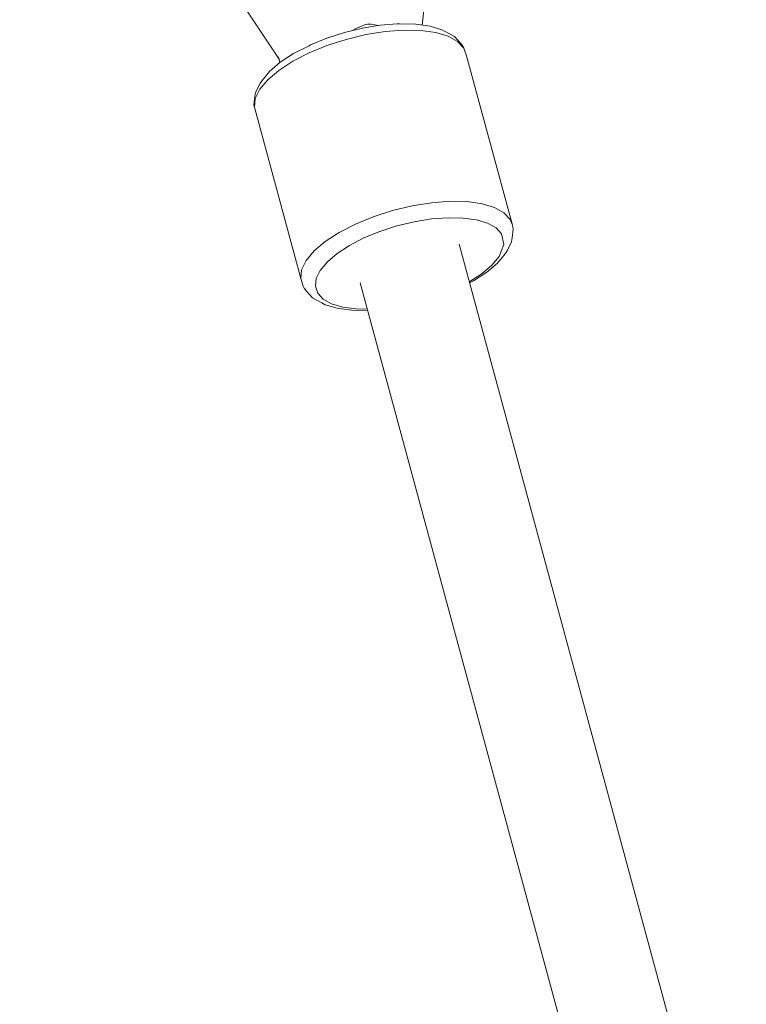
# Model space of a CAD drawing. Header units: inches. Extents: x -32 to 818, y -661 to 218.
# Tile 21 of 110: x 471.06 to 471.18, y 16.133 to 16.295. Entities that reach past the tile are written whole.
import ezdxf

# ---------------------------------------------------------------- set-up
doc = ezdxf.new("R2010")
doc.units = ezdxf.units.IN
doc.header["$LTSCALE"] = 0.01
doc.header["$MEASUREMENT"] = 0
doc.layers.add('_at_zabawki_', color=240, linetype='Continuous', lineweight=5)

# ---------------------------------------------------------------- blocks, each defined once
blk = doc.blocks.new('zw$2CA8')
at = {"layer": '_at_zabawki_'}
for p, q in [((-5968.81, 2725.06), (-5961.95, 2792.66)), ((-6035.1, 2783.7), (-5992.4, 2719.44)), ((-5978.66, 2724.55), (-5981.63, 2723.83)), ((-5980.32, 2724.17), (-5979.58, 2724.54)), ((-5979.58, 2724.54), (-5978.18, 2725.13)), ((-5975.73, 2725.02), (-5978.66, 2724.55)), ((-5978.18, 2725.13), (-5977.82, 2725.22)), ((-5977.82, 2725.22), (-5977.21, 2725.21)), ((-5977.21, 2725.21), (-5975.99, 2724.98)), ((-5972.92, 2725.24), (-5975.73, 2725.02)), ((-5974.94, 2723.99), (-5971.89, 2724.23)), ((-5972.58, 2725.26), (-5972.92, 2725.24)), ((-5969.89, 2725.21), (-5972.58, 2725.26)), ((-5971.89, 2724.23), (-5969.07, 2724.17)), ((-5967.53, 2724.88), (-5969.89, 2725.21)), ((-5969.07, 2724.17), (-5966.6, 2723.83)), ((-5965.56, 2724.29), (-5967.53, 2724.88)), ((-5965.04, 2724.01), (-5965.56, 2724.29)), ((-5984.51, 2722.9), (-5987.23, 2721.78)), ((-5981.63, 2723.83), (-5984.51, 2722.9)), ((-5984.5, 2721.68), (-5981.36, 2722.7)), ((-5981.36, 2722.7), (-5978.13, 2723.48)), ((-5978.13, 2723.48), (-5974.94, 2723.99)), ((-5966.6, 2723.83), (-5964.54, 2723.21)), ((-5963.5, 2723.16), (-5965.04, 2724.01)), ((-5964.54, 2723.21), (-5962.98, 2722.34)), ((-5962.5, 2722.08), (-5963.5, 2723.16)), ((-5987.46, 2721.66), (-5990.01, 2720.35)), ((-5987.23, 2721.78), (-5987.46, 2721.66)), ((-5987.46, 2720.47), (-5984.5, 2721.68)), ((-5962.98, 2722.34), (-5961.97, 2721.24)), ((-5962.09, 2721.55), (-5962.5, 2722.08)), ((-5961.97, 2721.24), (-5962.09, 2721.55)), ((-5961.53, 2719.96), (-5961.97, 2721.24)), ((-5992.51, 2719.84), (-5992.25, 2718.88)), ((-5990.01, 2720.35), (-5992.2, 2718.92)), ((-5990.12, 2719.09), (-5987.46, 2720.47)), ((-5953.96, 2692.09), (-5961.53, 2719.96)), ((-5992.2, 2718.92), (-5993.95, 2717.43)), ((-5992.41, 2717.59), (-5990.12, 2719.09)), ((-5995.55, 2714.47), (-5994.24, 2716.04)), ((-5993.95, 2717.43), (-5995.2, 2715.94)), ((-5994.24, 2716.04), (-5992.41, 2717.59)), ((-5996.3, 2712.95), (-5995.55, 2714.47)), ((-5995.53, 2715.42), (-5996.27, 2713.92)), ((-5995.2, 2715.94), (-5995.53, 2715.42)), ((-5996.36, 2713.28), (-5996.52, 2711.85)), ((-5996.46, 2711.52), (-5996.3, 2712.95)), ((-5996.27, 2713.92), (-5996.36, 2713.28)), ((-5996.52, 2711.85), (-5996.46, 2711.52)), ((-5996.46, 2711.52), (-5988.83, 2683.31)), ((-5973.73, 2694.49), (-5970.5, 2695.27)), ((-5970.5, 2695.27), (-5967.31, 2695.78)), ((-5967.31, 2695.78), (-5964.26, 2696.02)), ((-5964.26, 2696.02), (-5961.44, 2695.96)), ((-5961.44, 2695.96), (-5958.97, 2695.62)), ((-5958.97, 2695.62), (-5956.91, 2695)), ((-5956.91, 2695), (-5955.35, 2694.13)), ((-5979.82, 2692.26), (-5976.87, 2693.48)), ((-5976.87, 2693.48), (-5973.73, 2694.49)), ((-5967.28, 2693.1), (-5964.57, 2693.31)), ((-5964.57, 2693.31), (-5962.07, 2693.26)), ((-5955.35, 2694.13), (-5954.34, 2693.03)), ((-5982.49, 2690.88), (-5979.82, 2692.26)), ((-5975.78, 2691.05), (-5972.99, 2691.96)), ((-5972.99, 2691.96), (-5970.12, 2692.65)), ((-5970.12, 2692.65), (-5967.28, 2693.1)), ((-5962.07, 2693.26), (-5959.87, 2692.96)), ((-5959.87, 2692.96), (-5958.04, 2692.41)), ((-5958.04, 2692.41), (-5956.66, 2691.63)), ((-5954.34, 2693.03), (-5953.96, 2692.09)), ((-5953.85, 2691.42), (-5953.96, 2692.09)), ((-5984.78, 2689.39), (-5982.49, 2690.88)), ((-5978.41, 2689.97), (-5975.78, 2691.05)), ((-5956.66, 2691.63), (-5955.75, 2690.66)), ((-5955.75, 2690.66), (-5955.37, 2688.9)), ((-5954.01, 2689.99), (-5953.85, 2691.42)), ((-5986.61, 2687.83), (-5984.78, 2689.39)), ((-5982.81, 2687.42), (-5980.78, 2688.75)), ((-5980.78, 2688.75), (-5978.41, 2689.97)), ((-5915.45, 2514.14), (-5962.74, 2688.95)), ((-5955.37, 2688.9), (-5956.17, 2686.9)), ((-5954.83, 2687.85), (-5954.1, 2689.35)), ((-5954.1, 2689.35), (-5954.01, 2689.99)), ((-5987.92, 2686.27), (-5986.61, 2687.83)), ((-5984.44, 2686.04), (-5982.81, 2687.42)), ((-5956.17, 2686.9), (-5957.34, 2685.5)), ((-5956.41, 2685.84), (-5955.16, 2687.34)), ((-5955.16, 2687.34), (-5954.83, 2687.85)), ((-5988.67, 2684.74), (-5987.92, 2686.27)), ((-5985.61, 2684.64), (-5984.44, 2686.04)), ((-5957.34, 2685.5), (-5958.97, 2684.12)), ((-5958.16, 2684.35), (-5956.41, 2685.84)), ((-5988.83, 2683.31), (-5988.67, 2684.74)), ((-5986.27, 2683.29), (-5985.61, 2684.64)), ((-5958.97, 2684.12), (-5961, 2682.79)), ((-5960.35, 2682.93), (-5958.16, 2684.35)), ((-5988.83, 2683.31), (-5988.4, 2682.03)), ((-5988.4, 2682.03), (-5988.28, 2681.72)), ((-5986.41, 2682.02), (-5986.27, 2683.29)), ((-5986.03, 2680.88), (-5986.41, 2682.02)), ((-5979.04, 2682.59), (-5932.24, 2509.6)), ((-5961, 2682.79), (-5961.06, 2682.76)), ((-5961.02, 2682.58), (-5960.35, 2682.93)), ((-5988.28, 2681.72), (-5987.86, 2681.19)), ((-5987.86, 2681.19), (-5986.86, 2680.12)), ((-5985.12, 2679.9), (-5986.03, 2680.88)), ((-5986.86, 2680.12), (-5985.33, 2679.26)), ((-5985.33, 2679.26), (-5984.8, 2678.98)), ((-5983.74, 2679.13), (-5985.12, 2679.9)), ((-5984.8, 2678.98), (-5982.84, 2678.39)), ((-5981.91, 2678.58), (-5983.74, 2679.13)), ((-5982.84, 2678.39), (-5980.47, 2678.07)), ((-5979.71, 2678.28), (-5981.91, 2678.58)), ((-5980.47, 2678.07), (-5977.8, 2678.01)), ((-5977.86, 2678.24), (-5979.71, 2678.28))]:
    blk.add_line(p, q, dxfattribs=at)

msp = doc.modelspace()

# ---------------------------------------------------------------- block references
at = {"layer": '_at_zabawki_', "linetype": 'Continuous', "xscale": 0.001, "yscale": 0.001, "zscale": 0.001}
msp.add_blockref('zw$2CA8', (477.09515, 13.56888, 0.00455), dxfattribs=at)

doc.saveas('drawing.dxf')
